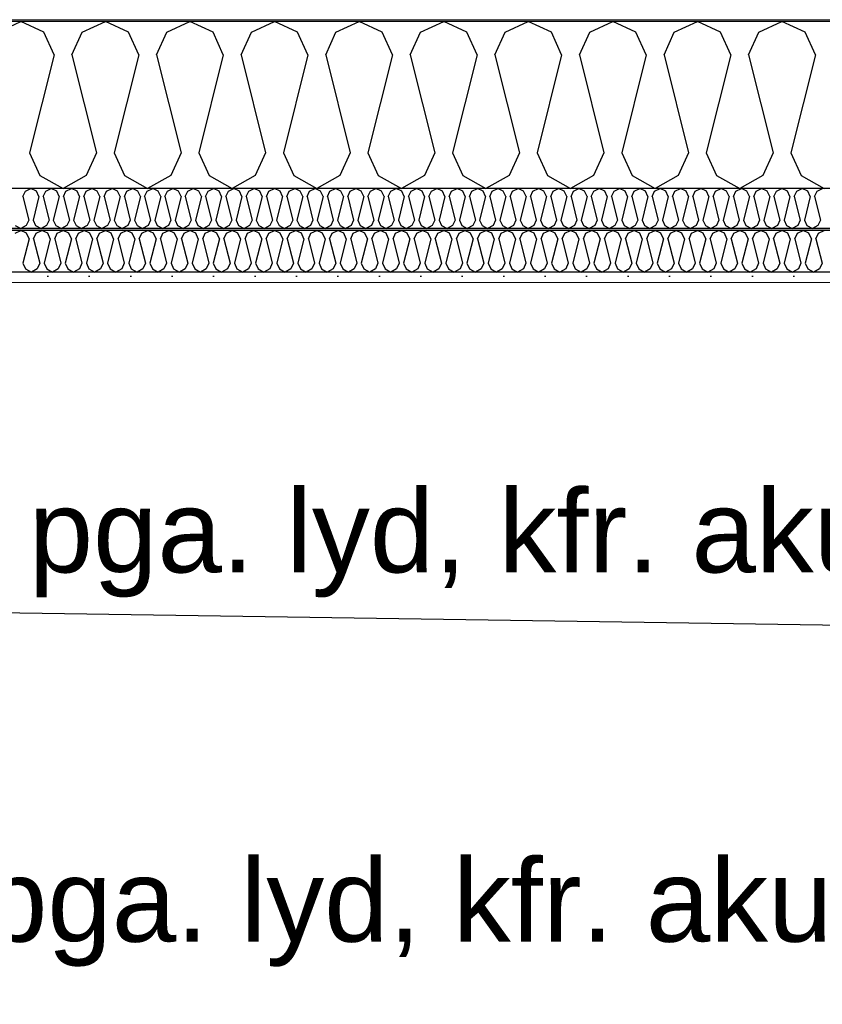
# Model space of a CAD drawing. Header units: millimetres. Extents: x -8544 to 51179, y -2070 to 39312.
# Tile 144 of 165: x 37041 to 38009, y 7565 to 8753. Entities that reach past the tile are written whole.
import ezdxf

# ---------------------------------------------------------------- set-up
doc = ezdxf.new("R2010")
doc.units = ezdxf.units.MM
doc.header["$LTSCALE"] = 0.5
doc.header["$MEASUREMENT"] = 0
doc.linetypes.add('PLINE', pattern=[0])
doc.layers.add('236- Innvendig kledning og overflate(Nye konstruksjoner)', color=7, linetype='Continuous', lineweight=0)
doc.layers.add('262- Taktekking(Nye konstruksjoner)', color=7, linetype='Continuous', lineweight=0)
for name, color, linetype in [('256- Faste himlinger og overflatebehandling (Skravur)(Nye konstruksjoner)', 7, 'Continuous'), ('256- Faste himlinger og overflatebehandling(Nye konstruksjoner)', 7, 'Continuous'), ('261- Primærkonstruksjon (tak)', 7, 'Continuous'), ('261- Primærkonstruksjon (tak) (Skravur)', 7, 'Continuous'), ('262- Taktekking (Skravur)(Nye konstruksjoner)', 7, 'Continuous'), ('832- Tekst bygning(Nye konstruksjoner)', 7, 'Continuous')]:
    doc.layers.add(name, color=color, linetype=linetype)
doc.styles.add('GENERATED_STYLE_3', font='arial.ttf')
doc.dimstyles.new('GENERATED_STYLE__2', dxfattribs={"dimtxt": 0.18, "dimasz": 182.4, "dimexe": 0.18, "dimexo": 0.0625, "dimgap": 0, "dimtad": 0, "dimtih": 1, "dimtoh": 1, "dimdec": 4, "dimzin": 0, "dimdsep": 46, "dimcen": 0.09, "dimadec": 0, "dimazin": 0, "dimtfac": 1, "dimtdec": 4, "dimtmove": 0, "dimatfit": 3, "dimldrblk": 'ARROWHEAD_5', "dimfxl": 1, "dimtolj": 1, "dimtzin": 0, "dimarcsym": 0})

# ---------------------------------------------------------------- blocks, each defined once
blk = doc.blocks.new('*X5')
at = {"layer": '261- Primærkonstruksjon (tak) (Skravur)', "linetype": 'PLINE'}
for p, q in [((37014.5, 8738.1), (37042.3, 8751.3)), ((37070.2, 8738.1), (37042.3, 8751.3)), ((37116.5, 8738.1), (37144.4, 8751.3)), ((37172.2, 8738.1), (37144.4, 8751.3)), ((37218.5, 8738.1), (37246.4, 8751.3)), ((37274.3, 8738.1), (37246.4, 8751.3)), ((37320.6, 8738.1), (37348.5, 8751.3)), ((37376.3, 8738.1), (37348.5, 8751.3)), ((37422.6, 8738.1), (37450.5, 8751.3)), ((37478.4, 8738.1), (37450.5, 8751.3)), ((37524.7, 8738.1), (37552.6, 8751.3)), ((37580.4, 8738.1), (37552.6, 8751.3)), ((37626.7, 8738.1), (37654.6, 8751.3)), ((37682.5, 8738.1), (37654.6, 8751.3)), ((37728.8, 8738.1), (37756.6, 8751.3)), ((37784.5, 8738.1), (37756.6, 8751.3)), ((37830.8, 8738.1), (37858.7, 8751.3)), ((37886.6, 8738.1), (37858.7, 8751.3)), ((37932.9, 8738.1), (37960.7, 8751.3)), ((37988.6, 8738.1), (37960.7, 8751.3)), ((37082.6, 8710.8), (37070.2, 8738.1)), ((37104.1, 8710.8), (37116.5, 8738.1)), ((37184.7, 8710.8), (37172.2, 8738.1)), ((37206.1, 8710.8), (37218.5, 8738.1)), ((37286.7, 8710.8), (37274.3, 8738.1)), ((37308.2, 8710.8), (37320.6, 8738.1)), ((37388.8, 8710.8), (37376.3, 8738.1)), ((37410.2, 8710.8), (37422.6, 8738.1)), ((37490.8, 8710.8), (37478.4, 8738.1)), ((37512.2, 8710.8), (37524.7, 8738.1)), ((37592.9, 8710.8), (37580.4, 8738.1)), ((37614.3, 8710.8), (37626.7, 8738.1)), ((37694.9, 8710.8), (37682.5, 8738.1)), ((37716.3, 8710.8), (37728.8, 8738.1)), ((37796.9, 8710.8), (37784.5, 8738.1)), ((37818.4, 8710.8), (37830.8, 8738.1)), ((37899, 8710.8), (37886.6, 8738.1)), ((37920.4, 8710.8), (37932.9, 8738.1)), ((38001, 8710.8), (37988.6, 8738.1)), ((37082.6, 8710.8), (37053, 8592.5)), ((37104.1, 8710.8), (37133.7, 8592.5)), ((37184.7, 8710.8), (37155.1, 8592.5)), ((37206.1, 8710.8), (37235.7, 8592.5)), ((37286.7, 8710.8), (37257.1, 8592.5)), ((37308.2, 8710.8), (37337.7, 8592.5)), ((37388.8, 8710.8), (37359.2, 8592.5)), ((37410.2, 8710.8), (37439.8, 8592.5)), ((37490.8, 8710.8), (37461.2, 8592.5)), ((37512.2, 8710.8), (37541.8, 8592.5)), ((37592.9, 8710.8), (37563.3, 8592.5)), ((37614.3, 8710.8), (37643.9, 8592.5)), ((37694.9, 8710.8), (37665.3, 8592.5)), ((37716.3, 8710.8), (37745.9, 8592.5)), ((37796.9, 8710.8), (37767.4, 8592.5)), ((37818.4, 8710.8), (37848, 8592.5)), ((37899, 8710.8), (37869.4, 8592.5)), ((37920.4, 8710.8), (37950, 8592.5)), ((38001, 8710.8), (37971.5, 8592.5)), ((37053, 8592.5), (37065.5, 8565.1)), ((37133.7, 8592.5), (37121.2, 8565.1)), ((37155.1, 8592.5), (37167.5, 8565.1)), ((37235.7, 8592.5), (37223.3, 8565.1)), ((37257.1, 8592.5), (37269.6, 8565.1)), ((37337.7, 8592.5), (37325.3, 8565.1)), ((37359.2, 8592.5), (37371.6, 8565.1)), ((37439.8, 8592.5), (37427.4, 8565.1)), ((37461.2, 8592.5), (37473.7, 8565.1)), ((37541.8, 8592.5), (37529.4, 8565.1)), ((37563.3, 8592.5), (37575.7, 8565.1)), ((37643.9, 8592.5), (37631.4, 8565.1)), ((37665.3, 8592.5), (37677.8, 8565.1)), ((37745.9, 8592.5), (37733.5, 8565.1)), ((37767.4, 8592.5), (37779.8, 8565.1)), ((37848, 8592.5), (37835.5, 8565.1)), ((37869.4, 8592.5), (37881.8, 8565.1)), ((37950, 8592.5), (37937.6, 8565.1)), ((37971.5, 8592.5), (37983.9, 8565.1)), ((37065.5, 8565.1), (37093.3, 8549.6)), ((37121.2, 8565.1), (37093.3, 8549.6)), ((37167.5, 8565.1), (37195.4, 8549.6)), ((37223.3, 8565.1), (37195.4, 8549.6)), ((37269.6, 8565.1), (37297.4, 8549.6)), ((37325.3, 8565.1), (37297.4, 8549.6)), ((37371.6, 8565.1), (37399.5, 8549.6)), ((37427.4, 8565.1), (37399.5, 8549.6)), ((37473.7, 8565.1), (37501.5, 8549.6)), ((37529.4, 8565.1), (37501.5, 8549.6)), ((37575.7, 8565.1), (37603.6, 8549.6)), ((37631.4, 8565.1), (37603.6, 8549.6)), ((37677.8, 8565.1), (37705.6, 8549.6)), ((37733.5, 8565.1), (37705.6, 8549.6)), ((37779.8, 8565.1), (37807.7, 8549.6)), ((37835.5, 8565.1), (37807.7, 8549.6)), ((37881.8, 8565.1), (37909.7, 8549.6)), ((37937.6, 8565.1), (37909.7, 8549.6)), ((37983.9, 8565.1), (38011.8, 8549.6))]:
    blk.add_line(p, q, dxfattribs=at)
blk = doc.blocks.new('*X33')
at = {"layer": '256- Faste himlinger og overflatebehandling (Skravur)(Nye konstruksjoner)', "linetype": 'PLINE'}
for p, q in [((37035.4, 8495.8), (37042.3, 8499.1)), ((37049.3, 8495.8), (37042.3, 8499.1)), ((37060.9, 8495.8), (37067.8, 8499.1)), ((37074.8, 8495.8), (37067.8, 8499.1)), ((37086.4, 8495.8), (37093.3, 8499.1)), ((37100.3, 8495.8), (37093.3, 8499.1)), ((37111.9, 8495.8), (37118.9, 8499.1)), ((37125.8, 8495.8), (37118.9, 8499.1)), ((37137.4, 8495.8), (37144.4, 8499.1)), ((37151.3, 8495.8), (37144.4, 8499.1)), ((37162.9, 8495.8), (37169.9, 8499.1)), ((37176.8, 8495.8), (37169.9, 8499.1)), ((37188.4, 8495.8), (37195.4, 8499.1)), ((37202.4, 8495.8), (37195.4, 8499.1)), ((37213.9, 8495.8), (37220.9, 8499.1)), ((37227.9, 8495.8), (37220.9, 8499.1)), ((37239.4, 8495.8), (37246.4, 8499.1)), ((37253.4, 8495.8), (37246.4, 8499.1)), ((37265, 8495.8), (37271.9, 8499.1)), ((37278.9, 8495.8), (37271.9, 8499.1)), ((37290.5, 8495.8), (37297.4, 8499.1)), ((37304.4, 8495.8), (37297.4, 8499.1)), ((37316, 8495.8), (37323, 8499.1)), ((37329.9, 8495.8), (37323, 8499.1)), ((37341.5, 8495.8), (37348.5, 8499.1)), ((37355.4, 8495.8), (37348.5, 8499.1)), ((37367, 8495.8), (37374, 8499.1)), ((37380.9, 8495.8), (37374, 8499.1)), ((37392.5, 8495.8), (37399.5, 8499.1)), ((37406.5, 8495.8), (37399.5, 8499.1)), ((37418, 8495.8), (37425, 8499.1)), ((37432, 8495.8), (37425, 8499.1)), ((37443.5, 8495.8), (37450.5, 8499.1)), ((37457.5, 8495.8), (37450.5, 8499.1)), ((37469.1, 8495.8), (37476, 8499.1)), ((37483, 8495.8), (37476, 8499.1)), ((37494.6, 8495.8), (37501.5, 8499.1)), ((37508.5, 8495.8), (37501.5, 8499.1)), ((37520.1, 8495.8), (37527, 8499.1)), ((37534, 8495.8), (37527, 8499.1)), ((37545.6, 8495.8), (37552.6, 8499.1)), ((37559.5, 8495.8), (37552.6, 8499.1)), ((37571.1, 8495.8), (37578.1, 8499.1)), ((37585, 8495.8), (37578.1, 8499.1)), ((37596.6, 8495.8), (37603.6, 8499.1)), ((37610.5, 8495.8), (37603.6, 8499.1)), ((37622.1, 8495.8), (37629.1, 8499.1)), ((37636.1, 8495.8), (37629.1, 8499.1)), ((37647.6, 8495.8), (37654.6, 8499.1)), ((37661.6, 8495.8), (37654.6, 8499.1)), ((37673.1, 8495.8), (37680.1, 8499.1)), ((37687.1, 8495.8), (37680.1, 8499.1)), ((37698.7, 8495.8), (37705.6, 8499.1)), ((37712.6, 8495.8), (37705.6, 8499.1)), ((37724.2, 8495.8), (37731.1, 8499.1)), ((37738.1, 8495.8), (37731.1, 8499.1)), ((37749.7, 8495.8), (37756.6, 8499.1)), ((37763.6, 8495.8), (37756.6, 8499.1)), ((37775.2, 8495.8), (37782.2, 8499.1)), ((37789.1, 8495.8), (37782.2, 8499.1)), ((37800.7, 8495.8), (37807.7, 8499.1)), ((37814.6, 8495.8), (37807.7, 8499.1)), ((37826.2, 8495.8), (37833.2, 8499.1)), ((37840.1, 8495.8), (37833.2, 8499.1)), ((37851.7, 8495.8), (37858.7, 8499.1)), ((37865.7, 8495.8), (37858.7, 8499.1)), ((37877.2, 8495.8), (37884.2, 8499.1)), ((37891.2, 8495.8), (37884.2, 8499.1)), ((37902.7, 8495.8), (37909.7, 8499.1)), ((37916.7, 8495.8), (37909.7, 8499.1)), ((37928.3, 8495.8), (37935.2, 8499.1)), ((37942.2, 8495.8), (37935.2, 8499.1)), ((37953.8, 8495.8), (37960.7, 8499.1)), ((37967.7, 8495.8), (37960.7, 8499.1)), ((37979.3, 8495.8), (37986.2, 8499.1)), ((37993.2, 8495.8), (37986.2, 8499.1)), ((38004.8, 8495.8), (38011.8, 8499.1)), ((37052.4, 8489), (37045, 8459.4)), ((37052.4, 8489), (37049.3, 8495.8)), ((37057.8, 8489), (37060.9, 8495.8)), ((37057.8, 8489), (37065.2, 8459.4)), ((37077.9, 8489), (37070.5, 8459.4)), ((37077.9, 8489), (37074.8, 8495.8)), ((37083.3, 8489), (37086.4, 8495.8)), ((37083.3, 8489), (37090.7, 8459.4)), ((37103.4, 8489), (37096, 8459.4)), ((37103.4, 8489), (37100.3, 8495.8)), ((37108.8, 8489), (37111.9, 8495.8)), ((37108.8, 8489), (37116.2, 8459.4)), ((37128.9, 8489), (37121.5, 8459.4)), ((37128.9, 8489), (37125.8, 8495.8)), ((37134.3, 8489), (37137.4, 8495.8)), ((37134.3, 8489), (37141.7, 8459.4)), ((37154.4, 8489), (37147.1, 8459.4)), ((37154.4, 8489), (37151.3, 8495.8)), ((37159.8, 8489), (37162.9, 8495.8)), ((37159.8, 8489), (37167.2, 8459.4)), ((37180, 8489), (37172.6, 8459.4)), ((37180, 8489), (37176.8, 8495.8)), ((37185.3, 8489), (37188.4, 8495.8)), ((37185.3, 8489), (37192.7, 8459.4)), ((37205.5, 8489), (37198.1, 8459.4)), ((37205.5, 8489), (37202.4, 8495.8)), ((37210.8, 8489), (37213.9, 8495.8)), ((37210.8, 8489), (37218.2, 8459.4)), ((37231, 8489), (37223.6, 8459.4)), ((37231, 8489), (37227.9, 8495.8)), ((37236.3, 8489), (37239.4, 8495.8)), ((37236.3, 8489), (37243.7, 8459.4)), ((37256.5, 8489), (37249.1, 8459.4)), ((37256.5, 8489), (37253.4, 8495.8)), ((37261.9, 8489), (37265, 8495.8)), ((37261.9, 8489), (37269.2, 8459.4)), ((37282, 8489), (37274.6, 8459.4)), ((37282, 8489), (37278.9, 8495.8)), ((37287.4, 8489), (37290.5, 8495.8)), ((37287.4, 8489), (37294.8, 8459.4)), ((37307.5, 8489), (37300.1, 8459.4)), ((37307.5, 8489), (37304.4, 8495.8)), ((37312.9, 8489), (37316, 8495.8)), ((37312.9, 8489), (37320.3, 8459.4)), ((37333, 8489), (37325.6, 8459.4)), ((37333, 8489), (37329.9, 8495.8)), ((37338.4, 8489), (37341.5, 8495.8)), ((37338.4, 8489), (37345.8, 8459.4)), ((37358.5, 8489), (37351.1, 8459.4)), ((37358.5, 8489), (37355.4, 8495.8)), ((37363.9, 8489), (37367, 8495.8)), ((37363.9, 8489), (37371.3, 8459.4)), ((37384, 8489), (37376.7, 8459.4)), ((37384, 8489), (37380.9, 8495.8)), ((37389.4, 8489), (37392.5, 8495.8)), ((37389.4, 8489), (37396.8, 8459.4)), ((37409.6, 8489), (37402.2, 8459.4)), ((37409.6, 8489), (37406.5, 8495.8)), ((37414.9, 8489), (37418, 8495.8)), ((37414.9, 8489), (37422.3, 8459.4)), ((37435.1, 8489), (37427.7, 8459.4)), ((37435.1, 8489), (37432, 8495.8)), ((37440.4, 8489), (37443.5, 8495.8)), ((37440.4, 8489), (37447.8, 8459.4)), ((37460.6, 8489), (37453.2, 8459.4)), ((37460.6, 8489), (37457.5, 8495.8)), ((37465.9, 8489), (37469.1, 8495.8)), ((37465.9, 8489), (37473.3, 8459.4)), ((37486.1, 8489), (37478.7, 8459.4)), ((37486.1, 8489), (37483, 8495.8)), ((37491.5, 8489), (37494.6, 8495.8)), ((37491.5, 8489), (37498.8, 8459.4)), ((37511.6, 8489), (37504.2, 8459.4)), ((37511.6, 8489), (37508.5, 8495.8)), ((37517, 8489), (37520.1, 8495.8)), ((37517, 8489), (37524.4, 8459.4)), ((37537.1, 8489), (37529.7, 8459.4)), ((37537.1, 8489), (37534, 8495.8)), ((37542.5, 8489), (37545.6, 8495.8)), ((37542.5, 8489), (37549.9, 8459.4)), ((37562.6, 8489), (37555.2, 8459.4)), ((37562.6, 8489), (37559.5, 8495.8)), ((37568, 8489), (37571.1, 8495.8)), ((37568, 8489), (37575.4, 8459.4)), ((37588.1, 8489), (37580.7, 8459.4)), ((37588.1, 8489), (37585, 8495.8)), ((37593.5, 8489), (37596.6, 8495.8)), ((37593.5, 8489), (37600.9, 8459.4)), ((37613.6, 8489), (37606.3, 8459.4)), ((37613.6, 8489), (37610.5, 8495.8)), ((37619, 8489), (37622.1, 8495.8)), ((37619, 8489), (37626.4, 8459.4)), ((37639.2, 8489), (37631.8, 8459.4)), ((37639.2, 8489), (37636.1, 8495.8)), ((37644.5, 8489), (37647.6, 8495.8)), ((37644.5, 8489), (37651.9, 8459.4)), ((37664.7, 8489), (37657.3, 8459.4)), ((37664.7, 8489), (37661.6, 8495.8)), ((37670, 8489), (37673.1, 8495.8)), ((37670, 8489), (37677.4, 8459.4)), ((37690.2, 8489), (37682.8, 8459.4)), ((37690.2, 8489), (37687.1, 8495.8)), ((37695.5, 8489), (37698.7, 8495.8)), ((37695.5, 8489), (37702.9, 8459.4)), ((37715.7, 8489), (37708.3, 8459.4)), ((37715.7, 8489), (37712.6, 8495.8)), ((37721.1, 8489), (37724.2, 8495.8)), ((37721.1, 8489), (37728.5, 8459.4)), ((37741.2, 8489), (37733.8, 8459.4)), ((37741.2, 8489), (37738.1, 8495.8)), ((37746.6, 8489), (37749.7, 8495.8)), ((37746.6, 8489), (37754, 8459.4)), ((37766.7, 8489), (37759.3, 8459.4)), ((37766.7, 8489), (37763.6, 8495.8)), ((37772.1, 8489), (37775.2, 8495.8)), ((37772.1, 8489), (37779.5, 8459.4)), ((37792.2, 8489), (37784.8, 8459.4)), ((37792.2, 8489), (37789.1, 8495.8)), ((37797.6, 8489), (37800.7, 8495.8)), ((37797.6, 8489), (37805, 8459.4)), ((37817.7, 8489), (37810.3, 8459.4)), ((37817.7, 8489), (37814.6, 8495.8)), ((37823.1, 8489), (37826.2, 8495.8)), ((37823.1, 8489), (37830.5, 8459.4)), ((37843.3, 8489), (37835.9, 8459.4)), ((37843.3, 8489), (37840.1, 8495.8)), ((37848.6, 8489), (37851.7, 8495.8)), ((37848.6, 8489), (37856, 8459.4)), ((37868.8, 8489), (37861.4, 8459.4)), ((37868.8, 8489), (37865.7, 8495.8)), ((37874.1, 8489), (37877.2, 8495.8)), ((37874.1, 8489), (37881.5, 8459.4)), ((37894.3, 8489), (37886.9, 8459.4)), ((37894.3, 8489), (37891.2, 8495.8)), ((37899.6, 8489), (37902.7, 8495.8)), ((37899.6, 8489), (37907, 8459.4)), ((37919.8, 8489), (37912.4, 8459.4)), ((37919.8, 8489), (37916.7, 8495.8)), ((37925.1, 8489), (37928.3, 8495.8)), ((37925.1, 8489), (37932.5, 8459.4)), ((37945.3, 8489), (37937.9, 8459.4)), ((37945.3, 8489), (37942.2, 8495.8)), ((37950.7, 8489), (37953.8, 8495.8)), ((37950.7, 8489), (37958.1, 8459.4)), ((37970.8, 8489), (37963.4, 8459.4)), ((37970.8, 8489), (37967.7, 8495.8)), ((37976.2, 8489), (37979.3, 8495.8)), ((37976.2, 8489), (37983.6, 8459.4)), ((37996.3, 8489), (37988.9, 8459.4)), ((37996.3, 8489), (37993.2, 8495.8)), ((38001.7, 8489), (38004.8, 8495.8)), ((38001.7, 8489), (38009.1, 8459.4)), ((37045, 8459.4), (37048.1, 8452.6)), ((37048.1, 8452.6), (37055.1, 8448.7)), ((37062, 8452.6), (37055.1, 8448.7)), ((37065.2, 8459.4), (37062, 8452.6)), ((37070.5, 8459.4), (37073.6, 8452.6)), ((37073.6, 8452.6), (37080.6, 8448.7)), ((37087.6, 8452.6), (37080.6, 8448.7)), ((37090.7, 8459.4), (37087.6, 8452.6)), ((37096, 8459.4), (37099.1, 8452.6)), ((37099.1, 8452.6), (37106.1, 8448.7)), ((37113.1, 8452.6), (37106.1, 8448.7)), ((37116.2, 8459.4), (37113.1, 8452.6)), ((37121.5, 8459.4), (37124.6, 8452.6)), ((37124.6, 8452.6), (37131.6, 8448.7)), ((37138.6, 8452.6), (37131.6, 8448.7)), ((37141.7, 8459.4), (37138.6, 8452.6)), ((37147.1, 8459.4), (37150.2, 8452.6)), ((37150.2, 8452.6), (37157.1, 8448.7)), ((37164.1, 8452.6), (37157.1, 8448.7)), ((37167.2, 8459.4), (37164.1, 8452.6)), ((37172.6, 8459.4), (37175.7, 8452.6)), ((37175.7, 8452.6), (37182.6, 8448.7)), ((37189.6, 8452.6), (37182.6, 8448.7)), ((37192.7, 8459.4), (37189.6, 8452.6)), ((37198.1, 8459.4), (37201.2, 8452.6)), ((37201.2, 8452.6), (37208.1, 8448.7)), ((37215.1, 8452.6), (37208.1, 8448.7)), ((37218.2, 8459.4), (37215.1, 8452.6)), ((37223.6, 8459.4), (37226.7, 8452.6)), ((37226.7, 8452.6), (37233.7, 8448.7)), ((37240.6, 8452.6), (37233.7, 8448.7)), ((37243.7, 8459.4), (37240.6, 8452.6)), ((37249.1, 8459.4), (37252.2, 8452.6)), ((37252.2, 8452.6), (37259.2, 8448.7)), ((37266.1, 8452.6), (37259.2, 8448.7)), ((37269.2, 8459.4), (37266.1, 8452.6)), ((37274.6, 8459.4), (37277.7, 8452.6)), ((37277.7, 8452.6), (37284.7, 8448.7)), ((37291.7, 8452.6), (37284.7, 8448.7)), ((37294.8, 8459.4), (37291.7, 8452.6)), ((37300.1, 8459.4), (37303.2, 8452.6)), ((37303.2, 8452.6), (37310.2, 8448.7)), ((37317.2, 8452.6), (37310.2, 8448.7)), ((37320.3, 8459.4), (37317.2, 8452.6)), ((37325.6, 8459.4), (37328.7, 8452.6)), ((37328.7, 8452.6), (37335.7, 8448.7)), ((37342.7, 8452.6), (37335.7, 8448.7)), ((37345.8, 8459.4), (37342.7, 8452.6)), ((37351.1, 8459.4), (37354.3, 8452.6)), ((37354.3, 8452.6), (37361.2, 8448.7)), ((37368.2, 8452.6), (37361.2, 8448.7)), ((37371.3, 8459.4), (37368.2, 8452.6)), ((37376.7, 8459.4), (37379.8, 8452.6)), ((37379.8, 8452.6), (37386.7, 8448.7)), ((37393.7, 8452.6), (37386.7, 8448.7)), ((37396.8, 8459.4), (37393.7, 8452.6)), ((37402.2, 8459.4), (37405.3, 8452.6)), ((37405.3, 8452.6), (37412.2, 8448.7)), ((37419.2, 8452.6), (37412.2, 8448.7)), ((37422.3, 8459.4), (37419.2, 8452.6)), ((37427.7, 8459.4), (37430.8, 8452.6)), ((37430.8, 8452.6), (37437.8, 8448.7)), ((37444.7, 8452.6), (37437.8, 8448.7)), ((37447.8, 8459.4), (37444.7, 8452.6)), ((37453.2, 8459.4), (37456.3, 8452.6)), ((37456.3, 8452.6), (37463.3, 8448.7)), ((37470.2, 8452.6), (37463.3, 8448.7)), ((37473.3, 8459.4), (37470.2, 8452.6)), ((37478.7, 8459.4), (37481.8, 8452.6)), ((37481.8, 8452.6), (37488.8, 8448.7)), ((37495.7, 8452.6), (37488.8, 8448.7)), ((37498.8, 8459.4), (37495.7, 8452.6)), ((37504.2, 8459.4), (37507.3, 8452.6)), ((37507.3, 8452.6), (37514.3, 8448.7)), ((37521.3, 8452.6), (37514.3, 8448.7)), ((37524.4, 8459.4), (37521.3, 8452.6)), ((37529.7, 8459.4), (37532.8, 8452.6)), ((37532.8, 8452.6), (37539.8, 8448.7)), ((37546.8, 8452.6), (37539.8, 8448.7)), ((37549.9, 8459.4), (37546.8, 8452.6)), ((37555.2, 8459.4), (37558.3, 8452.6)), ((37558.3, 8452.6), (37565.3, 8448.7)), ((37572.3, 8452.6), (37565.3, 8448.7)), ((37575.4, 8459.4), (37572.3, 8452.6)), ((37580.7, 8459.4), (37583.9, 8452.6)), ((37583.9, 8452.6), (37590.8, 8448.7)), ((37597.8, 8452.6), (37590.8, 8448.7)), ((37600.9, 8459.4), (37597.8, 8452.6)), ((37606.3, 8459.4), (37609.4, 8452.6)), ((37609.4, 8452.6), (37616.3, 8448.7)), ((37623.3, 8452.6), (37616.3, 8448.7)), ((37626.4, 8459.4), (37623.3, 8452.6)), ((37631.8, 8459.4), (37634.9, 8452.6)), ((37634.9, 8452.6), (37641.8, 8448.7)), ((37648.8, 8452.6), (37641.8, 8448.7)), ((37651.9, 8459.4), (37648.8, 8452.6)), ((37657.3, 8459.4), (37660.4, 8452.6)), ((37660.4, 8452.6), (37667.4, 8448.7)), ((37674.3, 8452.6), (37667.4, 8448.7)), ((37677.4, 8459.4), (37674.3, 8452.6)), ((37682.8, 8459.4), (37685.9, 8452.6)), ((37685.9, 8452.6), (37692.9, 8448.7)), ((37699.8, 8452.6), (37692.9, 8448.7)), ((37702.9, 8459.4), (37699.8, 8452.6)), ((37708.3, 8459.4), (37711.4, 8452.6)), ((37711.4, 8452.6), (37718.4, 8448.7)), ((37725.3, 8452.6), (37718.4, 8448.7)), ((37728.5, 8459.4), (37725.3, 8452.6)), ((37733.8, 8459.4), (37736.9, 8452.6)), ((37736.9, 8452.6), (37743.9, 8448.7)), ((37750.9, 8452.6), (37743.9, 8448.7)), ((37754, 8459.4), (37750.9, 8452.6)), ((37759.3, 8459.4), (37762.4, 8452.6)), ((37762.4, 8452.6), (37769.4, 8448.7)), ((37776.4, 8452.6), (37769.4, 8448.7)), ((37779.5, 8459.4), (37776.4, 8452.6)), ((37784.8, 8459.4), (37787.9, 8452.6)), ((37787.9, 8452.6), (37794.9, 8448.7)), ((37801.9, 8452.6), (37794.9, 8448.7)), ((37805, 8459.4), (37801.9, 8452.6)), ((37810.3, 8459.4), (37813.5, 8452.6)), ((37813.5, 8452.6), (37820.4, 8448.7)), ((37827.4, 8452.6), (37820.4, 8448.7)), ((37830.5, 8459.4), (37827.4, 8452.6)), ((37835.9, 8459.4), (37839, 8452.6)), ((37839, 8452.6), (37845.9, 8448.7)), ((37852.9, 8452.6), (37845.9, 8448.7)), ((37856, 8459.4), (37852.9, 8452.6)), ((37861.4, 8459.4), (37864.5, 8452.6)), ((37864.5, 8452.6), (37871.4, 8448.7)), ((37878.4, 8452.6), (37871.4, 8448.7)), ((37881.5, 8459.4), (37878.4, 8452.6)), ((37886.9, 8459.4), (37890, 8452.6)), ((37890, 8452.6), (37897, 8448.7)), ((37903.9, 8452.6), (37897, 8448.7)), ((37907, 8459.4), (37903.9, 8452.6)), ((37912.4, 8459.4), (37915.5, 8452.6)), ((37915.5, 8452.6), (37922.5, 8448.7)), ((37929.4, 8452.6), (37922.5, 8448.7)), ((37932.5, 8459.4), (37929.4, 8452.6)), ((37937.9, 8459.4), (37941, 8452.6)), ((37941, 8452.6), (37948, 8448.7)), ((37954.9, 8452.6), (37948, 8448.7)), ((37958.1, 8459.4), (37954.9, 8452.6)), ((37963.4, 8459.4), (37966.5, 8452.6)), ((37966.5, 8452.6), (37973.5, 8448.7)), ((37980.5, 8452.6), (37973.5, 8448.7)), ((37983.6, 8459.4), (37980.5, 8452.6)), ((37988.9, 8459.4), (37992, 8452.6)), ((37992, 8452.6), (37999, 8448.7)), ((38006, 8452.6), (37999, 8448.7)), ((38009.1, 8459.4), (38006, 8452.6))]:
    blk.add_line(p, q, dxfattribs=at)
blk = doc.blocks.new('*X34')
at = {"layer": '256- Faste himlinger og overflatebehandling (Skravur)(Nye konstruksjoner)', "linetype": 'PLINE'}
for p, q in [((37044.9, 8539.9), (37047.9, 8546.4)), ((37047.9, 8546.4), (37054.6, 8549.6)), ((37061.3, 8546.4), (37054.6, 8549.6)), ((37064.2, 8539.9), (37061.3, 8546.4)), ((37069.4, 8539.9), (37072.4, 8546.4)), ((37072.4, 8546.4), (37079.1, 8549.6)), ((37085.8, 8546.4), (37079.1, 8549.6)), ((37088.7, 8539.9), (37085.8, 8546.4)), ((37093.9, 8539.9), (37096.9, 8546.4)), ((37096.9, 8546.4), (37103.6, 8549.6)), ((37110.2, 8546.4), (37103.6, 8549.6)), ((37113.2, 8539.9), (37110.2, 8546.4)), ((37118.4, 8539.9), (37121.4, 8546.4)), ((37121.4, 8546.4), (37128, 8549.6)), ((37134.7, 8546.4), (37128, 8549.6)), ((37137.7, 8539.9), (37134.7, 8546.4)), ((37142.9, 8539.9), (37145.8, 8546.4)), ((37145.8, 8546.4), (37152.5, 8549.6)), ((37159.2, 8546.4), (37152.5, 8549.6)), ((37162.2, 8539.9), (37159.2, 8546.4)), ((37167.4, 8539.9), (37170.3, 8546.4)), ((37170.3, 8546.4), (37177, 8549.6)), ((37183.7, 8546.4), (37177, 8549.6)), ((37186.7, 8539.9), (37183.7, 8546.4)), ((37191.8, 8539.9), (37194.8, 8546.4)), ((37194.8, 8546.4), (37201.5, 8549.6)), ((37208.2, 8546.4), (37201.5, 8549.6)), ((37211.2, 8539.9), (37208.2, 8546.4)), ((37216.3, 8539.9), (37219.3, 8546.4)), ((37219.3, 8546.4), (37226, 8549.6)), ((37232.7, 8546.4), (37226, 8549.6)), ((37235.7, 8539.9), (37232.7, 8546.4)), ((37240.8, 8539.9), (37243.8, 8546.4)), ((37243.8, 8546.4), (37250.5, 8549.6)), ((37257.2, 8546.4), (37250.5, 8549.6)), ((37260.2, 8539.9), (37257.2, 8546.4)), ((37265.3, 8539.9), (37268.3, 8546.4)), ((37268.3, 8546.4), (37275, 8549.6)), ((37281.7, 8546.4), (37275, 8549.6)), ((37284.7, 8539.9), (37281.7, 8546.4)), ((37289.8, 8539.9), (37292.8, 8546.4)), ((37292.8, 8546.4), (37299.5, 8549.6)), ((37306.2, 8546.4), (37299.5, 8549.6)), ((37309.2, 8539.9), (37306.2, 8546.4)), ((37314.3, 8539.9), (37317.3, 8546.4)), ((37317.3, 8546.4), (37324, 8549.6)), ((37330.7, 8546.4), (37324, 8549.6)), ((37333.6, 8539.9), (37330.7, 8546.4)), ((37338.8, 8539.9), (37341.8, 8546.4)), ((37341.8, 8546.4), (37348.5, 8549.6)), ((37355.1, 8546.4), (37348.5, 8549.6)), ((37358.1, 8539.9), (37355.1, 8546.4)), ((37363.3, 8539.9), (37366.3, 8546.4)), ((37366.3, 8546.4), (37373, 8549.6)), ((37379.6, 8546.4), (37373, 8549.6)), ((37382.6, 8539.9), (37379.6, 8546.4)), ((37387.8, 8539.9), (37390.8, 8546.4)), ((37390.8, 8546.4), (37397.4, 8549.6)), ((37404.1, 8546.4), (37397.4, 8549.6)), ((37407.1, 8539.9), (37404.1, 8546.4)), ((37412.3, 8539.9), (37415.2, 8546.4)), ((37415.2, 8546.4), (37421.9, 8549.6)), ((37428.6, 8546.4), (37421.9, 8549.6)), ((37431.6, 8539.9), (37428.6, 8546.4)), ((37436.8, 8539.9), (37439.7, 8546.4)), ((37439.7, 8546.4), (37446.4, 8549.6)), ((37453.1, 8546.4), (37446.4, 8549.6)), ((37456.1, 8539.9), (37453.1, 8546.4)), ((37461.2, 8539.9), (37464.2, 8546.4)), ((37464.2, 8546.4), (37470.9, 8549.6)), ((37477.6, 8546.4), (37470.9, 8549.6)), ((37480.6, 8539.9), (37477.6, 8546.4)), ((37485.7, 8539.9), (37488.7, 8546.4)), ((37488.7, 8546.4), (37495.4, 8549.6)), ((37502.1, 8546.4), (37495.4, 8549.6)), ((37505.1, 8539.9), (37502.1, 8546.4)), ((37510.2, 8539.9), (37513.2, 8546.4)), ((37513.2, 8546.4), (37519.9, 8549.6)), ((37526.6, 8546.4), (37519.9, 8549.6)), ((37529.6, 8539.9), (37526.6, 8546.4)), ((37534.7, 8539.9), (37537.7, 8546.4)), ((37537.7, 8546.4), (37544.4, 8549.6)), ((37551.1, 8546.4), (37544.4, 8549.6)), ((37554.1, 8539.9), (37551.1, 8546.4)), ((37559.2, 8539.9), (37562.2, 8546.4)), ((37562.2, 8546.4), (37568.9, 8549.6)), ((37575.6, 8546.4), (37568.9, 8549.6)), ((37578.6, 8539.9), (37575.6, 8546.4)), ((37583.7, 8539.9), (37586.7, 8546.4)), ((37586.7, 8546.4), (37593.4, 8549.6)), ((37600.1, 8546.4), (37593.4, 8549.6)), ((37603, 8539.9), (37600.1, 8546.4)), ((37608.2, 8539.9), (37611.2, 8546.4)), ((37611.2, 8546.4), (37617.9, 8549.6)), ((37624.5, 8546.4), (37617.9, 8549.6)), ((37627.5, 8539.9), (37624.5, 8546.4)), ((37632.7, 8539.9), (37635.7, 8546.4)), ((37635.7, 8546.4), (37642.4, 8549.6)), ((37649, 8546.4), (37642.4, 8549.6)), ((37652, 8539.9), (37649, 8546.4)), ((37657.2, 8539.9), (37660.2, 8546.4)), ((37660.2, 8546.4), (37666.8, 8549.6)), ((37673.5, 8546.4), (37666.8, 8549.6)), ((37676.5, 8539.9), (37673.5, 8546.4)), ((37681.7, 8539.9), (37684.6, 8546.4)), ((37684.6, 8546.4), (37691.3, 8549.6)), ((37698, 8546.4), (37691.3, 8549.6)), ((37701, 8539.9), (37698, 8546.4)), ((37706.2, 8539.9), (37709.1, 8546.4)), ((37709.1, 8546.4), (37715.8, 8549.6)), ((37722.5, 8546.4), (37715.8, 8549.6)), ((37725.5, 8539.9), (37722.5, 8546.4)), ((37730.6, 8539.9), (37733.6, 8546.4)), ((37733.6, 8546.4), (37740.3, 8549.6)), ((37747, 8546.4), (37740.3, 8549.6)), ((37750, 8539.9), (37747, 8546.4)), ((37755.1, 8539.9), (37758.1, 8546.4)), ((37758.1, 8546.4), (37764.8, 8549.6)), ((37771.5, 8546.4), (37764.8, 8549.6)), ((37774.5, 8539.9), (37771.5, 8546.4)), ((37779.6, 8539.9), (37782.6, 8546.4)), ((37782.6, 8546.4), (37789.3, 8549.6)), ((37796, 8546.4), (37789.3, 8549.6)), ((37799, 8539.9), (37796, 8546.4)), ((37804.1, 8539.9), (37807.1, 8546.4)), ((37807.1, 8546.4), (37813.8, 8549.6)), ((37820.5, 8546.4), (37813.8, 8549.6)), ((37823.5, 8539.9), (37820.5, 8546.4)), ((37828.6, 8539.9), (37831.6, 8546.4)), ((37831.6, 8546.4), (37838.3, 8549.6)), ((37845, 8546.4), (37838.3, 8549.6)), ((37848, 8539.9), (37845, 8546.4)), ((37853.1, 8539.9), (37856.1, 8546.4)), ((37856.1, 8546.4), (37862.8, 8549.6)), ((37869.5, 8546.4), (37862.8, 8549.6)), ((37872.4, 8539.9), (37869.5, 8546.4)), ((37877.6, 8539.9), (37880.6, 8546.4)), ((37880.6, 8546.4), (37887.3, 8549.6)), ((37893.9, 8546.4), (37887.3, 8549.6)), ((37896.9, 8539.9), (37893.9, 8546.4)), ((37902.1, 8539.9), (37905.1, 8546.4)), ((37905.1, 8546.4), (37911.8, 8549.6)), ((37918.4, 8546.4), (37911.8, 8549.6)), ((37921.4, 8539.9), (37918.4, 8546.4)), ((37926.6, 8539.9), (37929.6, 8546.4)), ((37929.6, 8546.4), (37936.2, 8549.6)), ((37942.9, 8546.4), (37936.2, 8549.6)), ((37945.9, 8539.9), (37942.9, 8546.4)), ((37951.1, 8539.9), (37954, 8546.4)), ((37954, 8546.4), (37960.7, 8549.6)), ((37967.4, 8546.4), (37960.7, 8549.6)), ((37970.4, 8539.9), (37967.4, 8546.4)), ((37975.5, 8539.9), (37978.5, 8546.4)), ((37978.5, 8546.4), (37985.2, 8549.6)), ((37991.9, 8546.4), (37985.2, 8549.6)), ((37994.9, 8539.9), (37991.9, 8546.4)), ((38000, 8539.9), (38003, 8546.4)), ((38003, 8546.4), (38009.7, 8549.6)), ((37044.9, 8539.9), (37052, 8511.5)), ((37064.2, 8539.9), (37057.1, 8511.5)), ((37069.4, 8539.9), (37076.5, 8511.5)), ((37088.7, 8539.9), (37081.6, 8511.5)), ((37093.9, 8539.9), (37101, 8511.5)), ((37113.2, 8539.9), (37106.1, 8511.5)), ((37118.4, 8539.9), (37125.5, 8511.5)), ((37137.7, 8539.9), (37130.6, 8511.5)), ((37142.9, 8539.9), (37150, 8511.5)), ((37162.2, 8539.9), (37155.1, 8511.5)), ((37167.4, 8539.9), (37174.5, 8511.5)), ((37186.7, 8539.9), (37179.6, 8511.5)), ((37191.8, 8539.9), (37198.9, 8511.5)), ((37211.2, 8539.9), (37204.1, 8511.5)), ((37216.3, 8539.9), (37223.4, 8511.5)), ((37235.7, 8539.9), (37228.6, 8511.5)), ((37240.8, 8539.9), (37247.9, 8511.5)), ((37260.2, 8539.9), (37253.1, 8511.5)), ((37265.3, 8539.9), (37272.4, 8511.5)), ((37284.7, 8539.9), (37277.6, 8511.5)), ((37289.8, 8539.9), (37296.9, 8511.5)), ((37309.2, 8539.9), (37302.1, 8511.5)), ((37314.3, 8539.9), (37321.4, 8511.5)), ((37333.6, 8539.9), (37326.5, 8511.5)), ((37338.8, 8539.9), (37345.9, 8511.5)), ((37358.1, 8539.9), (37351, 8511.5)), ((37363.3, 8539.9), (37370.4, 8511.5)), ((37382.6, 8539.9), (37375.5, 8511.5)), ((37387.8, 8539.9), (37394.9, 8511.5)), ((37407.1, 8539.9), (37400, 8511.5)), ((37412.3, 8539.9), (37419.4, 8511.5)), ((37431.6, 8539.9), (37424.5, 8511.5)), ((37436.8, 8539.9), (37443.9, 8511.5)), ((37456.1, 8539.9), (37449, 8511.5)), ((37461.2, 8539.9), (37468.3, 8511.5)), ((37480.6, 8539.9), (37473.5, 8511.5)), ((37485.7, 8539.9), (37492.8, 8511.5)), ((37505.1, 8539.9), (37498, 8511.5)), ((37510.2, 8539.9), (37517.3, 8511.5)), ((37529.6, 8539.9), (37522.5, 8511.5)), ((37534.7, 8539.9), (37541.8, 8511.5)), ((37554.1, 8539.9), (37547, 8511.5)), ((37559.2, 8539.9), (37566.3, 8511.5)), ((37578.6, 8539.9), (37571.5, 8511.5)), ((37583.7, 8539.9), (37590.8, 8511.5)), ((37603, 8539.9), (37595.9, 8511.5)), ((37608.2, 8539.9), (37615.3, 8511.5)), ((37627.5, 8539.9), (37620.4, 8511.5)), ((37632.7, 8539.9), (37639.8, 8511.5)), ((37652, 8539.9), (37644.9, 8511.5)), ((37657.2, 8539.9), (37664.3, 8511.5)), ((37676.5, 8539.9), (37669.4, 8511.5)), ((37681.7, 8539.9), (37688.8, 8511.5)), ((37701, 8539.9), (37693.9, 8511.5)), ((37706.2, 8539.9), (37713.3, 8511.5)), ((37725.5, 8539.9), (37718.4, 8511.5)), ((37730.6, 8539.9), (37737.7, 8511.5)), ((37750, 8539.9), (37742.9, 8511.5)), ((37755.1, 8539.9), (37762.2, 8511.5)), ((37774.5, 8539.9), (37767.4, 8511.5)), ((37779.6, 8539.9), (37786.7, 8511.5)), ((37799, 8539.9), (37791.9, 8511.5)), ((37804.1, 8539.9), (37811.2, 8511.5)), ((37823.5, 8539.9), (37816.4, 8511.5)), ((37828.6, 8539.9), (37835.7, 8511.5)), ((37848, 8539.9), (37840.9, 8511.5)), ((37853.1, 8539.9), (37860.2, 8511.5)), ((37872.4, 8539.9), (37865.3, 8511.5)), ((37877.6, 8539.9), (37884.7, 8511.5)), ((37896.9, 8539.9), (37889.8, 8511.5)), ((37902.1, 8539.9), (37909.2, 8511.5)), ((37921.4, 8539.9), (37914.3, 8511.5)), ((37926.6, 8539.9), (37933.7, 8511.5)), ((37945.9, 8539.9), (37938.8, 8511.5)), ((37951.1, 8539.9), (37958.2, 8511.5)), ((37970.4, 8539.9), (37963.3, 8511.5)), ((37975.5, 8539.9), (37982.6, 8511.5)), ((37994.9, 8539.9), (37987.8, 8511.5)), ((38000, 8539.9), (38007.1, 8511.5)), ((37052, 8511.5), (37049, 8504.9)), ((37057.1, 8511.5), (37060.1, 8504.9)), ((37076.5, 8511.5), (37073.5, 8504.9)), ((37081.6, 8511.5), (37084.6, 8504.9)), ((37101, 8511.5), (37098, 8504.9)), ((37106.1, 8511.5), (37109.1, 8504.9)), ((37125.5, 8511.5), (37122.5, 8504.9)), ((37130.6, 8511.5), (37133.6, 8504.9)), ((37150, 8511.5), (37147, 8504.9)), ((37155.1, 8511.5), (37158.1, 8504.9)), ((37174.5, 8511.5), (37171.5, 8504.9)), ((37179.6, 8511.5), (37182.6, 8504.9)), ((37198.9, 8511.5), (37196, 8504.9)), ((37204.1, 8511.5), (37207.1, 8504.9)), ((37223.4, 8511.5), (37220.5, 8504.9)), ((37228.6, 8511.5), (37231.6, 8504.9)), ((37247.9, 8511.5), (37244.9, 8504.9)), ((37253.1, 8511.5), (37256.1, 8504.9)), ((37272.4, 8511.5), (37269.4, 8504.9)), ((37277.6, 8511.5), (37280.5, 8504.9)), ((37296.9, 8511.5), (37293.9, 8504.9)), ((37302.1, 8511.5), (37305, 8504.9)), ((37321.4, 8511.5), (37318.4, 8504.9)), ((37326.5, 8511.5), (37329.5, 8504.9)), ((37345.9, 8511.5), (37342.9, 8504.9)), ((37351, 8511.5), (37354, 8504.9)), ((37370.4, 8511.5), (37367.4, 8504.9)), ((37375.5, 8511.5), (37378.5, 8504.9)), ((37394.9, 8511.5), (37391.9, 8504.9)), ((37400, 8511.5), (37403, 8504.9)), ((37419.4, 8511.5), (37416.4, 8504.9)), ((37424.5, 8511.5), (37427.5, 8504.9)), ((37443.9, 8511.5), (37440.9, 8504.9)), ((37449, 8511.5), (37452, 8504.9)), ((37468.3, 8511.5), (37465.4, 8504.9)), ((37473.5, 8511.5), (37476.5, 8504.9)), ((37492.8, 8511.5), (37489.8, 8504.9)), ((37498, 8511.5), (37501, 8504.9)), ((37517.3, 8511.5), (37514.3, 8504.9)), ((37522.5, 8511.5), (37525.5, 8504.9)), ((37541.8, 8511.5), (37538.8, 8504.9)), ((37547, 8511.5), (37549.9, 8504.9)), ((37566.3, 8511.5), (37563.3, 8504.9)), ((37571.5, 8511.5), (37574.4, 8504.9)), ((37590.8, 8511.5), (37587.8, 8504.9)), ((37595.9, 8511.5), (37598.9, 8504.9)), ((37615.3, 8511.5), (37612.3, 8504.9)), ((37620.4, 8511.5), (37623.4, 8504.9)), ((37639.8, 8511.5), (37636.8, 8504.9)), ((37644.9, 8511.5), (37647.9, 8504.9)), ((37664.3, 8511.5), (37661.3, 8504.9)), ((37669.4, 8511.5), (37672.4, 8504.9)), ((37688.8, 8511.5), (37685.8, 8504.9)), ((37693.9, 8511.5), (37696.9, 8504.9)), ((37713.3, 8511.5), (37710.3, 8504.9)), ((37718.4, 8511.5), (37721.4, 8504.9)), ((37737.7, 8511.5), (37734.8, 8504.9)), ((37742.9, 8511.5), (37745.9, 8504.9)), ((37762.2, 8511.5), (37759.2, 8504.9)), ((37767.4, 8511.5), (37770.4, 8504.9)), ((37786.7, 8511.5), (37783.7, 8504.9)), ((37791.9, 8511.5), (37794.9, 8504.9)), ((37811.2, 8511.5), (37808.2, 8504.9)), ((37816.4, 8511.5), (37819.3, 8504.9)), ((37835.7, 8511.5), (37832.7, 8504.9)), ((37840.9, 8511.5), (37843.8, 8504.9)), ((37860.2, 8511.5), (37857.2, 8504.9)), ((37865.3, 8511.5), (37868.3, 8504.9)), ((37884.7, 8511.5), (37881.7, 8504.9)), ((37889.8, 8511.5), (37892.8, 8504.9)), ((37909.2, 8511.5), (37906.2, 8504.9)), ((37914.3, 8511.5), (37917.3, 8504.9)), ((37933.7, 8511.5), (37930.7, 8504.9)), ((37938.8, 8511.5), (37941.8, 8504.9)), ((37958.2, 8511.5), (37955.2, 8504.9)), ((37963.3, 8511.5), (37966.3, 8504.9)), ((37982.6, 8511.5), (37979.7, 8504.9)), ((37987.8, 8511.5), (37990.8, 8504.9)), ((38007.1, 8511.5), (38004.2, 8504.9)), ((37035.6, 8504.9), (37042.3, 8501.2)), ((37049, 8504.9), (37042.3, 8501.2)), ((37060.1, 8504.9), (37066.8, 8501.2)), ((37073.5, 8504.9), (37066.8, 8501.2)), ((37084.6, 8504.9), (37091.3, 8501.2)), ((37098, 8504.9), (37091.3, 8501.2)), ((37109.1, 8504.9), (37115.8, 8501.2)), ((37122.5, 8504.9), (37115.8, 8501.2)), ((37133.6, 8504.9), (37140.3, 8501.2)), ((37147, 8504.9), (37140.3, 8501.2)), ((37158.1, 8504.9), (37164.8, 8501.2)), ((37171.5, 8504.9), (37164.8, 8501.2)), ((37182.6, 8504.9), (37189.3, 8501.2)), ((37196, 8504.9), (37189.3, 8501.2)), ((37207.1, 8504.9), (37213.8, 8501.2)), ((37220.5, 8504.9), (37213.8, 8501.2)), ((37231.6, 8504.9), (37238.3, 8501.2)), ((37244.9, 8504.9), (37238.3, 8501.2)), ((37256.1, 8504.9), (37262.7, 8501.2)), ((37269.4, 8504.9), (37262.7, 8501.2)), ((37280.5, 8504.9), (37287.2, 8501.2)), ((37293.9, 8504.9), (37287.2, 8501.2)), ((37305, 8504.9), (37311.7, 8501.2)), ((37318.4, 8504.9), (37311.7, 8501.2)), ((37329.5, 8504.9), (37336.2, 8501.2)), ((37342.9, 8504.9), (37336.2, 8501.2)), ((37354, 8504.9), (37360.7, 8501.2)), ((37367.4, 8504.9), (37360.7, 8501.2)), ((37378.5, 8504.9), (37385.2, 8501.2)), ((37391.9, 8504.9), (37385.2, 8501.2)), ((37403, 8504.9), (37409.7, 8501.2)), ((37416.4, 8504.9), (37409.7, 8501.2)), ((37427.5, 8504.9), (37434.2, 8501.2)), ((37440.9, 8504.9), (37434.2, 8501.2)), ((37452, 8504.9), (37458.7, 8501.2)), ((37465.4, 8504.9), (37458.7, 8501.2)), ((37476.5, 8504.9), (37483.2, 8501.2)), ((37489.8, 8504.9), (37483.2, 8501.2)), ((37501, 8504.9), (37507.7, 8501.2)), ((37514.3, 8504.9), (37507.7, 8501.2)), ((37525.5, 8504.9), (37532.1, 8501.2)), ((37538.8, 8504.9), (37532.1, 8501.2)), ((37549.9, 8504.9), (37556.6, 8501.2)), ((37563.3, 8504.9), (37556.6, 8501.2)), ((37574.4, 8504.9), (37581.1, 8501.2)), ((37587.8, 8504.9), (37581.1, 8501.2)), ((37598.9, 8504.9), (37605.6, 8501.2)), ((37612.3, 8504.9), (37605.6, 8501.2)), ((37623.4, 8504.9), (37630.1, 8501.2)), ((37636.8, 8504.9), (37630.1, 8501.2)), ((37647.9, 8504.9), (37654.6, 8501.2)), ((37661.3, 8504.9), (37654.6, 8501.2)), ((37672.4, 8504.9), (37679.1, 8501.2)), ((37685.8, 8504.9), (37679.1, 8501.2)), ((37696.9, 8504.9), (37703.6, 8501.2)), ((37710.3, 8504.9), (37703.6, 8501.2)), ((37721.4, 8504.9), (37728.1, 8501.2)), ((37734.8, 8504.9), (37728.1, 8501.2)), ((37745.9, 8504.9), (37752.6, 8501.2)), ((37759.2, 8504.9), (37752.6, 8501.2)), ((37770.4, 8504.9), (37777.1, 8501.2)), ((37783.7, 8504.9), (37777.1, 8501.2)), ((37794.9, 8504.9), (37801.5, 8501.2)), ((37808.2, 8504.9), (37801.5, 8501.2)), ((37819.3, 8504.9), (37826, 8501.2)), ((37832.7, 8504.9), (37826, 8501.2)), ((37843.8, 8504.9), (37850.5, 8501.2)), ((37857.2, 8504.9), (37850.5, 8501.2)), ((37868.3, 8504.9), (37875, 8501.2)), ((37881.7, 8504.9), (37875, 8501.2)), ((37892.8, 8504.9), (37899.5, 8501.2)), ((37906.2, 8504.9), (37899.5, 8501.2)), ((37917.3, 8504.9), (37924, 8501.2)), ((37930.7, 8504.9), (37924, 8501.2)), ((37941.8, 8504.9), (37948.5, 8501.2)), ((37955.2, 8504.9), (37948.5, 8501.2)), ((37966.3, 8504.9), (37973, 8501.2)), ((37979.7, 8504.9), (37973, 8501.2)), ((37990.8, 8504.9), (37997.5, 8501.2)), ((38004.2, 8504.9), (37997.5, 8501.2))]:
    blk.add_line(p, q, dxfattribs=at)
blk = doc.blocks.new('ARROWHEAD_5')
at = {"linetype": 'Continuous'}
blk.add_hatch(color=256, dxfattribs=at).paths.add_polyline_path([(-1, 0.2679), (0, 0), (-1, -0.2679)])
blk.add_line((0, 0), (-1, 0), dxfattribs=at)

msp = doc.modelspace()

# ---------------------------------------------------------------- hatches: boundary and pattern name
at = {"layer": '256- Faste himlinger og overflatebehandling (Skravur)(Nye konstruksjoner)', "linetype": 'Continuous'}
msp.add_hatch(color=256, dxfattribs=at).paths.add_polyline_path([(38921.9, 8501.2), (35511.9, 8501.2), (35511.9, 8499.1), (38921.9, 8499.1)])
h = msp.add_hatch(dxfattribs=at)
h.set_pattern_fill('Gips', color=256, style=0, pattern_type=2)
h.set_pattern_definition([(0, (0, 0), (0, 86.60254), [0, -50]), (0, (25, 43.3), (0, 86.60254), [0, -50])])
h.paths.add_polyline_path([(35636.9, 8436.1), (38796.9, 8436.1), (38796.9, 8448.7), (35636.9, 8448.7)])
at = {"layer": '262- Taktekking (Skravur)(Nye konstruksjoner)', "linetype": 'Continuous'}
h = msp.add_hatch(dxfattribs=at)
h.set_pattern_fill('Prikker_tett', color=256, style=0, pattern_type=2)
h.set_pattern_definition([(0, (0, 0), (0, 43.30127), [0, -25]), (0, (12.5, 21.65), (0, 43.30127), [0, -25])])
h.paths.add_polyline_path([(15021.9, 8753.3), (15021.9, 8751.3), (40611.9, 8751.3), (40611.9, 8753.3)])

# ---------------------------------------------------------------- linework, layer by layer
at = {"layer": '236- Innvendig kledning og overflate(Nye konstruksjoner)', "linetype": 'PLINE'}
msp.add_line((38921.9, 8436.1), (35511.9, 8436.1), dxfattribs=at)
at = {"layer": '256- Faste himlinger og overflatebehandling(Nye konstruksjoner)', "linetype": 'PLINE'}
for p, q in [((38921.9, 8501.2), (35511.9, 8501.2)), ((38921.9, 8499.1), (35511.9, 8499.1)), ((38921.9, 8448.7), (35511.9, 8448.7))]:
    msp.add_line(p, q, dxfattribs=at)
at = {"layer": '261- Primærkonstruksjon (tak)', "linetype": 'PLINE'}
for p, q in [((39111.9, 8751.3), (28121.9, 8751.3)), ((38921.9, 8549.6), (35511.9, 8549.6))]:
    msp.add_line(p, q, dxfattribs=at)
at = {"layer": '262- Taktekking(Nye konstruksjoner)', "linetype": 'PLINE'}
msp.add_line((40611.9, 8753.3), (15021.9, 8753.3), dxfattribs=at)

# ---------------------------------------------------------------- block references
at = {"layer": '256- Faste himlinger og overflatebehandling(Nye konstruksjoner)'}
for name in ['*X34', '*X33']:
    msp.add_blockref(name, (0, 0), dxfattribs=at)
at = {"layer": '261- Primærkonstruksjon (tak)'}
msp.add_blockref('*X5', (0, 0), dxfattribs=at)

# ---------------------------------------------------------------- texts
at = {"layer": '832- Tekst bygning(Nye konstruksjoner)', "linetype": 'Continuous', "char_height": 100, "attachment_point": 7, "style": 'GENERATED_STYLE_3'}
for insert in [(35770.9, 8056.1), (35715.8, 7610.5)]:
    msp.add_mtext('\\A1;{\\pql;\\fArial|b0|i0|c0|p0;\\W1.000000;Innpakking av limtre pga. lyd, kfr. akustikar}', dxfattribs=dict(at, insert=insert))

# ---------------------------------------------------------------- leaders
at = {"layer": '832- Tekst bygning(Nye konstruksjoner)', "linetype": 'PLINE', "annotation_type": 0, "has_hookline": 1, "text_width": 2626.5}
for points, hookline_direction in [([(38821.9, 8010.6), (35770.9, 8056.1)], 1), ([(35558.1, 7957.3), (35674.7, 7610.5), (35533.4, 7565.1), (35715.8, 7565.1)], 0)]:
    msp.add_leader(points, dimstyle='GENERATED_STYLE__2', dxfattribs=dict(at, hookline_direction=hookline_direction))

doc.saveas('drawing.dxf')
